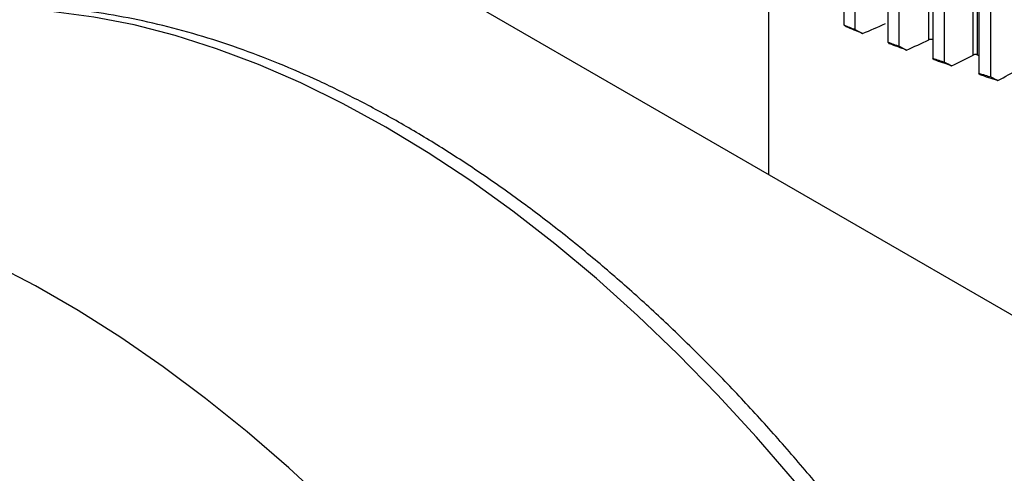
# Model space of a CAD drawing. Header units: millimetres. Extents: x 4624 to 7637, y -669 to 1387.
# Tile 56 of 84: x 7003 to 7122, y 34 to 89. Entities that reach past the tile are written whole.
import ezdxf

# ---------------------------------------------------------------- set-up
doc = ezdxf.new("R2010")
doc.units = ezdxf.units.MM

msp = doc.modelspace()

# ---------------------------------------------------------------- linework, layer by layer
at = {"color": 7, "linetype": 'Continuous', "lineweight": 25}
for p, q in [((7102.255, 110.817), (7102.255, 87.953)), ((7103.6, 87.412), (7103.6, 110.275)), ((7112.442, 86.168), (7112.442, 110.664)), ((7117.771, 84.344), (7117.771, 108.84)), ((7118.237, 108.873), (7118.237, 84.377)), ((7107.526, 108.761), (7107.526, 85.898)), ((7108.907, 85.387), (7108.907, 108.251)), ((7112.933, 106.826), (7112.933, 83.963)), ((7114.348, 83.485), (7114.348, 106.348)), ((7118.467, 105.016), (7118.467, 82.153)), ((7119.914, 81.706), (7119.914, 104.57)), ((7039.639, 100.925), (7219.951, -3.167)), ((7093.202, 91.847), (7093.202, 70.003)), ((7118.237, 84.377), (7118.467, 84.302))]:
    msp.add_line(p, q, dxfattribs=at)
at = {"color": 7, "linetype": 'Continuous', "lineweight": 25, "flags": 128}
for points in [[(7096.308, 33.168), (7091.744, 38.455), (7087.074, 43.542), (7082.307, 48.417), (7077.456, 53.069), (7072.532, 57.485), (7067.547, 61.655), (7062.513, 65.57), (7057.443, 69.219), (7052.347, 72.594), (7047.24, 75.688), (7042.132, 78.491), (7037.037, 80.999), (7031.967, 83.204), (7026.933, 85.101), (7021.948, 86.686), (7017.024, 87.955), (7012.173, 88.905), (7007.406, 89.533), (7002.736, 89.839)], [(7040.507, 30.245), (7035.595, 34.773), (7030.618, 39.063), (7025.588, 43.104), (7020.516, 46.887), (7015.414, 50.404), (7010.294, 53.645), (7005.168, 56.605), (7000.048, 59.274), (6994.946, 61.648), (6989.874, 63.721), (6984.843, 65.488), (6979.867, 66.944), (6974.955, 68.087), (6970.119, 68.914), (6965.372, 69.423), (6960.723, 69.612), (6956.185, 69.481), (6951.766, 69.031), (6947.478, 68.263), (6943.332, 67.177), (6939.335, 65.778), (6935.498, 64.068), (6932.737, 62.587)]]:
    msp.add_lwpolyline(points, dxfattribs=at)
at = {"color": 7, "linetype": 'Continuous', "lineweight": 25}
for points, knots in [([(7127.021, -167.743), (7127.702, -167.206), (7129.457, -165.823), (7132.082, -163.301), (7134.912, -160.219), (7137.547, -156.876), (7139.989, -153.293), (7142.23, -149.473), (7144.266, -145.423), (7146.09, -141.152), (7147.698, -136.669), (7149.086, -131.985), (7150.249, -127.111), (7151.186, -122.058), (7151.895, -116.838), (7152.374, -111.464), (7152.588, -106.719), (7152.635, -102.771), (7152.592, -98.774), (7152.393, -93.907), (7151.929, -88.03), (7151.238, -82.063), (7150.323, -76.018), (7149.186, -69.908), (7147.83, -63.747), (7146.259, -57.547), (7144.476, -51.321), (7142.485, -45.083), (7140.292, -38.844), (7137.9, -32.619), (7135.315, -26.42), (7132.542, -20.261), (7129.589, -14.153), (7126.46, -8.11), (7123.163, -2.145), (7119.704, 3.73), (7116.092, 9.502), (7112.332, 15.159), (7108.434, 20.69), (7104.406, 26.082), (7100.255, 31.325), (7095.99, 36.406), (7091.621, 41.316), (7087.155, 46.043), (7082.602, 50.578), (7077.972, 54.911), (7073.273, 59.031), (7068.515, 62.931), (7063.708, 66.602), (7058.862, 70.035), (7053.985, 73.222), (7049.088, 76.156), (7044.181, 78.829), (7039.274, 81.236), (7034.378, 83.37), (7029.503, 85.225), (7024.66, 86.795), (7019.86, 88.077), (7015.114, 89.067), (7010.434, 89.761), (7005.833, 90.157), (7001.32, 90.256), (6996.909, 90.056), (6992.611, 89.56), (6988.436, 88.769), (6984.39, 87.694), (6980.499, 86.309), (6977.718, 85.154), (6976.284, 84.376), (6976.047, 84.248)], [0, 0, 0, 0, 0.009526, 0.02451962, 0.03954991, 0.0546288, 0.06976418, 0.08495965, 0.10021481, 0.11552586, 0.13088662, 0.14628945, 0.16172618, 0.17718884, 0.19267018, 0.2081639, 0.22366481, 0.23266251, 0.2408511, 0.25635468, 0.27185434, 0.28734949, 0.3028393, 0.31832335, 0.3338015, 0.34927388, 0.36474075, 0.38020251, 0.39565966, 0.41111274, 0.42656234, 0.44200909, 0.45745364, 0.47289663, 0.48833872, 0.5037806, 0.51922285, 0.534666, 0.55011072, 0.5655577, 0.5810076, 0.59646108, 0.61191882, 0.62738143, 0.64284952, 0.65832364, 0.67380425, 0.68929174, 0.70478632, 0.72028801, 0.73579653, 0.75131127, 0.7668311, 0.78235432, 0.79787784, 0.81339754, 0.82890864, 0.84440517, 0.85988, 0.87532505, 0.89073166, 0.9060912, 0.92139602, 0.93664043, 0.95182176, 0.96694129, 0.98200469, 0.99702204, 1, 1, 1, 1]), ([(7112.91, 86.19), (7112.891, 86.196), (7112.855, 86.208), (7112.795, 86.219), (7112.732, 86.225), (7112.648, 86.225), (7112.542, 86.212), (7112.475, 86.183), (7112.441, 86.168)], [0, 0, 0, 0, 0.1255602, 0.2487999, 0.3728855, 0.5009207, 0.7502966, 1, 1, 1, 1]), ([(7118.237, 84.377), (7118.218, 84.383), (7118.181, 84.393), (7118.12, 84.403), (7118.058, 84.408), (7117.974, 84.406), (7117.869, 84.391), (7117.803, 84.36), (7117.77, 84.344)], [0, 0, 0, 0, 0.1255602, 0.2487999, 0.3728855, 0.5009207, 0.7502966, 1, 1, 1, 1])]:
    msp.add_open_spline(points, degree=3, knots=knots, dxfattribs=at)
for points in [[(7102.255, 87.953), (7102.702, 87.772), (7103.15, 87.591), (7103.6, 87.412)], [(7102.511, 87.739), (7102.422, 87.811), (7102.337, 87.882), (7102.255, 87.953)], [(7104.49, 86.943), (7103.827, 87.206), (7103.167, 87.471), (7102.511, 87.739)], [(7104.49, 86.943), (7105.427, 87.316), (7106.344, 87.706), (7107.241, 88.111)], [(7103.6, 87.412), (7103.898, 87.254), (7104.195, 87.098), (7104.49, 86.943)], [(7107.526, 85.898), (7107.985, 85.726), (7108.445, 85.556), (7108.907, 85.387)], [(7107.741, 85.689), (7107.666, 85.759), (7107.595, 85.829), (7107.526, 85.898)], [(7109.773, 84.938), (7109.092, 85.185), (7108.415, 85.436), (7107.741, 85.689)], [(7108.907, 85.388), (7109.198, 85.236), (7109.486, 85.086), (7109.773, 84.938)], [(7109.773, 84.938), (7110.684, 85.332), (7111.574, 85.742), (7112.442, 86.168)], [(7112.933, 83.963), (7113.403, 83.802), (7113.875, 83.643), (7114.348, 83.485)], [(7113.107, 83.759), (7113.046, 83.827), (7112.988, 83.895), (7112.933, 83.963)], [(7115.188, 83.055), (7116.071, 83.469), (7116.933, 83.899), (7117.771, 84.344)], [(7115.188, 83.055), (7114.491, 83.286), (7113.797, 83.521), (7113.107, 83.759)], [(7114.348, 83.485), (7114.63, 83.34), (7114.91, 83.196), (7115.188, 83.055)], [(7118.467, 82.153), (7118.948, 82.003), (7119.43, 81.854), (7119.914, 81.706)], [(7118.6, 81.952), (7118.552, 82.019), (7118.508, 82.086), (7118.468, 82.153)], [(7120.727, 81.295), (7120.015, 81.511), (7119.306, 81.73), (7118.6, 81.952)], [(7119.914, 81.706), (7120.187, 81.568), (7120.458, 81.431), (7120.727, 81.295)], [(7120.727, 81.295), (7121.581, 81.729), (7122.413, 82.179), (7123.221, 82.642)]]:
    msp.add_open_spline(points, degree=3, dxfattribs=at)

doc.saveas('drawing.dxf')
